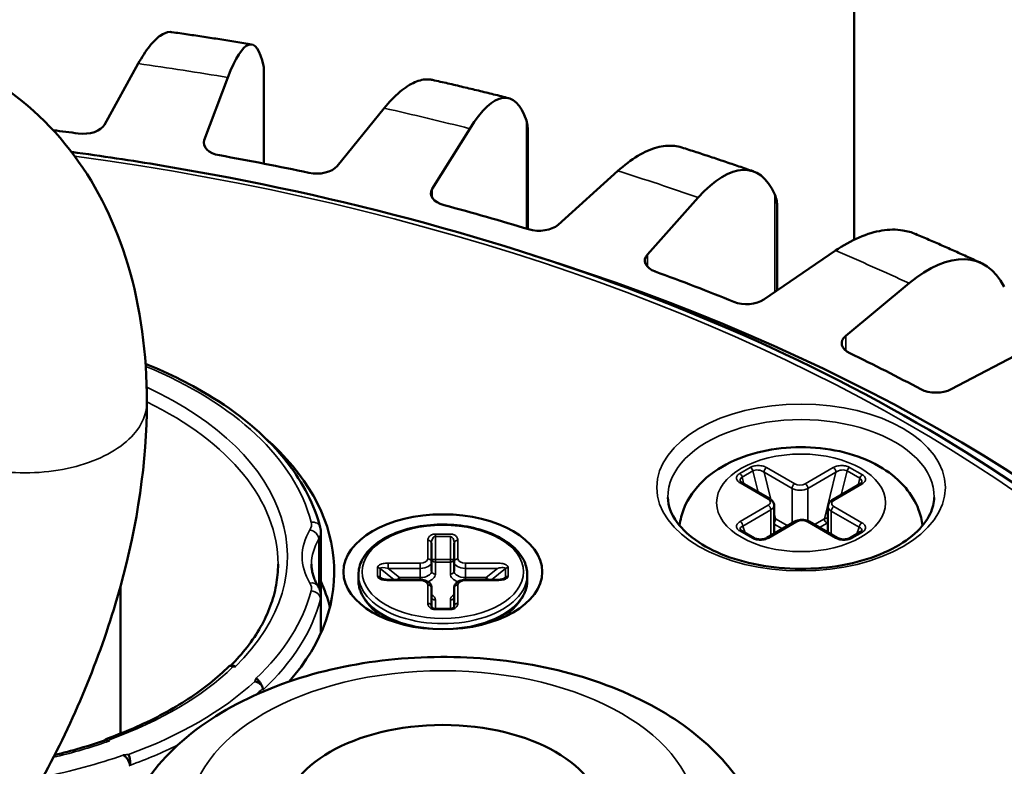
# Model space of a CAD drawing. Header units: millimetres. Extents: x 38 to 2514, y 38 to 1622.
# Tile 115 of 256: x 469 to 495, y 1411 to 1431. Entities that reach past the tile are written whole.
import ezdxf

# ---------------------------------------------------------------- set-up
doc = ezdxf.new("R2010")
doc.units = ezdxf.units.MM
doc.header["$LTSCALE"] = 7.692308
doc.layers.add('Visible (ISO)', color=7, linetype='Continuous', lineweight=50)
doc.layers.add('Visible Narrow (ISO)', color=7, linetype='Continuous', lineweight=35)

msp = doc.modelspace()

# ---------------------------------------------------------------- linework, layer by layer
at = {"layer": 'Visible (ISO)'}
for p, q in [((491.3892, 1467.2917), (491.3892, 1424.9813)), ((472.3135, 1429.6702), (471.4157, 1428.0451)), ((474.0701, 1427.6344), (474.7, 1429.301)), ((475.662, 1429.4684), (475.662, 1427.0076)), ((478.8663, 1428.4845), (477.6088, 1426.9409)), ((480.1477, 1426.3337), (481.1489, 1427.9386)), ((482.6917, 1427.9144), (482.6917, 1425.267)), ((485.095, 1426.8151), (483.4993, 1425.3795)), ((485.8792, 1424.5862), (487.2347, 1426.1019)), ((489.3421, 1425.835), (489.3421, 1423.6306)), ((490.893, 1424.6906), (488.9863, 1423.3875)), ((491.1665, 1422.4216), (492.8531, 1423.8222)), ((496.1611, 1422.1473), (493.9761, 1420.9991)), ((489.1482, 1418.0783), (488.4016, 1418.5093)), ((491.5484, 1418.4767), (490.8018, 1418.0456)), ((489.2567, 1417.1536), (489.2567, 1417.91)), ((490.6932, 1417.1862), (490.6932, 1417.8774)), ((488.7295, 1417.0364), (488.3901, 1417.2324)), ((489.8118, 1417.4741), (489.0652, 1417.043)), ((490.9413, 1417.043), (490.1947, 1417.4741)), ((477.1775, 1417.1938), (477.1775, 1415.4909)), ((491.5598, 1417.1997), (491.277, 1417.0364)), ((480.129, 1416.403), (480.129, 1416.8987)), ((480.729, 1416.8987), (480.729, 1416.403)), ((480.129, 1416.158), (480.129, 1416.403)), ((480.729, 1416.158), (480.729, 1416.403)), ((478.179, 1416.0566), (478.179, 1415.9167)), ((479.829, 1415.9256), (478.9704, 1415.9256)), ((481.8876, 1415.9256), (481.029, 1415.9256)), ((482.679, 1416.0566), (482.679, 1415.9167)), ((471.8413, 1411.8318), (471.8413, 1415.7655)), ((480.129, 1415.2145), (480.129, 1415.7102)), ((480.729, 1415.7102), (480.729, 1415.2145)), ((477.1775, 1414.5097), (477.1775, 1415.4909)), ((478.5602, 1415.144), (478.4243, 1415.3032)), ((480.629, 1415.1512), (480.229, 1415.1512)), ((482.2979, 1415.144), (482.4337, 1415.3032)), ((474.7727, 1413.6347), (474.7728, 1413.6348)), ((474.7806, 1413.633), (474.7806, 1413.633))]:
    msp.add_line(p, q, dxfattribs=at)
for centre, major_axis, ratio, start_param, end_param in [((474.6994, 1425.2145), (0.628, 4.9686), 0.1741012, 5.8191125, 6.9105983), ((481.148, 1423.8522), (1.023, 4.9027), 0.2767336, 5.837258, 6.9287438), ((470.8441, 1428.1503), (0.6, 0), 0.5773503, 4.4903858, 5.9744242), ((459.9229, 1400.2165), (-49, 0), 0.5773503, 4.4903858, 4.5042628), ((474.6563, 1427.5606), (-0.6, 0), 0.5773503, 6.0683477, 7.5523861), ((459.9229, 1400.2165), (-49, 0), 0.5773503, 4.3594861, 4.4107934), ((477.0658, 1427.0883), (-0.6, 0), 0.5773503, 1.2178934, 2.7019318), ((487.2335, 1422.0155), (1.4356, 4.7985), 0.3745987, 5.8651049, 6.9565907), ((480.7122, 1426.2163), (-0.6, 0), 0.5773503, 5.937448, 7.4214864), ((459.9229, 1400.2165), (-49, 0), 0.5773503, 4.2285864, 4.2798937), ((482.9943, 1425.5666), (-0.6, 0), 0.5773503, 1.0869937, 2.5710321), ((459.9229, 1400.2165), (48, 0), 0.5773503, 3.9974823, 7.3567935), ((486.4123, 1424.4272), (-0.6, 0), 0.5773503, 5.8065483, 7.2905867), ((492.8517, 1419.736), (1.8721, 4.646), 0.4660076, 5.9041459, 6.9956317), ((459.9229, 1400.2165), (-49, 0), 0.5773503, 4.0976867, 4.148994), ((488.528, 1423.6111), (-0.6, 0), 0.5773503, 0.956094, 2.4401324), ((491.6592, 1422.2239), (-0.6, 0), 0.5773503, 5.6756486, 7.159687), ((459.9229, 1400.2165), (-49, 0), 0.5773503, 3.966787, 4.0180943), ((493.5723, 1421.2552), (-0.6, 0), 0.5773503, 0.8251944, 2.3092327), ((466.2869, 1416.1382), (11.25, 0), 0.5773503, 5.8165299, 6.8635445), ((466.2869, 1414.2603), (11.25, 0), 0.5773503, 0.1450724, 0.2534292), ((480.029, 1415.2145), (0.1, 0), 0.8164966, 0, 0.0001058), ((480.829, 1415.2145), (-0.1, 0), 0.8164966, 6.2830923, 6.2831954), ((474.7812, 1413.4356), (-0.1355, -0.1676), 0.8715381, 3.2431527, 3.2719873), ((475.4118, 1412.7694), (0.0308, -0.5441), 0.4671585, 2.8479917, 2.8805424), ((471.8527, 1411.0698), (0.1007, -0.1901), 0.850914, 2.2238985, 2.2678495)]:
    msp.add_ellipse(centre, major_axis=major_axis, ratio=ratio, start_param=start_param, end_param=end_param, dxfattribs=at)
for centre, major_axis in [((480.429, 1416.1382), (-2.65, 0)), ((480.429, 1409.6063), (4.25, 0))]:
    msp.add_ellipse(centre, major_axis=major_axis, ratio=0.5773503, dxfattribs=at)
for points, knots in [([(472.3135, 1429.6702), (472.4076, 1429.8404), (472.5103, 1430.0015), (472.7115, 1430.2583), (472.8099, 1430.3541), (472.9836, 1430.4754), (473.0749, 1430.5123), (473.177, 1430.514), (473.1937, 1430.5129), (473.2101, 1430.5105)], [-0.74133438, -0.74133438, -0.74133438, -0.74133438, -0.64848029, -0.64848029, -0.5556262, -0.5556262, -0.46290193, -0.46290193, -0.44447532, -0.44447532, -0.44447532, -0.44447532]), ([(473.2101, 1430.5107), (473.3523, 1430.4904), (473.4944, 1430.4698), (473.7783, 1430.428), (473.9201, 1430.4067), (474.2035, 1430.3636), (474.3451, 1430.3417), (474.6279, 1430.2972), (474.7692, 1430.2747), (475.0515, 1430.2289), (475.1925, 1430.2057), (475.3334, 1430.1822)], [1.027413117, 1.027413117, 1.027413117, 1.027413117, 1.035321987, 1.035321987, 1.043230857, 1.043230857, 1.051139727, 1.051139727, 1.059048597, 1.059048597, 1.066957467, 1.066957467, 1.066957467, 1.066957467]), ([(468.2359, 1429.3495), (469.1481, 1428.8228), (469.9656, 1428.0845), (471.2416, 1426.3655), (471.7196, 1425.374), (472.3777, 1423.1809), (472.5413, 1421.9389), (472.5413, 1420.6534)], [0, 0, 0, 0, 0.409835, 0.409835, 0.8168832, 0.8168832, 1.2581074, 1.2581074, 1.2581074, 1.2581074]), ([(478.8663, 1428.4845), (478.9981, 1428.6462), (479.1419, 1428.7979), (479.4237, 1429.0364), (479.5617, 1429.1232), (479.805, 1429.2288), (479.9328, 1429.2574), (480.0877, 1429.2492), (480.1225, 1429.2443), (480.1563, 1429.2366)], [-0.74133438, -0.74133438, -0.74133438, -0.74133438, -0.64848029, -0.64848029, -0.5556262, -0.5556262, -0.46290193, -0.46290193, -0.43526807, -0.43526807, -0.43526807, -0.43526807]), ([(480.1563, 1429.2368), (480.2927, 1429.206), (480.4288, 1429.1749), (480.7007, 1429.112), (480.8364, 1429.0803), (481.1075, 1429.0162), (481.2429, 1428.9838), (481.5132, 1428.9184), (481.6482, 1428.8854), (481.9177, 1428.8188), (482.0523, 1428.7852), (482.1866, 1428.7513)], [1.158409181, 1.158409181, 1.158409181, 1.158409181, 1.16627691, 1.16627691, 1.17414464, 1.17414464, 1.182012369, 1.182012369, 1.189880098, 1.189880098, 1.197747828, 1.197747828, 1.197747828, 1.197747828]), ([(482.6917, 1427.9144), (482.6917, 1427.938), (482.6888, 1428.0169), (482.6747, 1428.0971), (482.6562, 1428.1533)], [0.82174506, 0.82174506, 0.82174506, 0.82174506, 0.875, 1, 1, 1, 1]), ([(485.095, 1426.8151), (485.2622, 1426.9655), (485.4448, 1427.1048), (485.8023, 1427.3192), (485.9774, 1427.3941), (486.2861, 1427.4788), (486.4483, 1427.4964), (486.6675, 1427.4725), (486.7331, 1427.4583), (486.7955, 1427.4384)], [-0.74133438, -0.74133438, -0.74133438, -0.74133438, -0.64848029, -0.64848029, -0.5556262, -0.5556262, -0.46290193, -0.46290193, -0.42139182, -0.42139182, -0.42139182, -0.42139182]), ([(507.0023, 1401.036), (506.9279, 1403.9357), (506.0584, 1406.8243), (502.8199, 1412.3151), (500.4305, 1414.9133), (494.3605, 1419.5571), (490.6669, 1421.5967), (482.3648, 1424.8953), (477.7571, 1426.1533), (472.1335, 1427.0905), (471.3359, 1427.2104), (470.5335, 1427.318)], [4.7272013, 4.7272013, 4.7272013, 4.7272013, 5.040597, 5.040597, 5.3588652, 5.3588652, 5.6804358, 5.6804358, 6.0021569, 6.0021569, 6.0548641, 6.0548641, 6.0548641, 6.0548641]), ([(486.7956, 1427.4387), (486.9238, 1427.3979), (487.0517, 1427.3568), (487.3069, 1427.274), (487.4343, 1427.2323), (487.6886, 1427.1483), (487.8155, 1427.106), (488.0688, 1427.0208), (488.1952, 1426.9779), (488.4475, 1426.8916), (488.5733, 1426.8481), (488.6989, 1426.8043)], [1.289449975, 1.289449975, 1.289449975, 1.289449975, 1.297258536, 1.297258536, 1.305067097, 1.305067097, 1.312875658, 1.312875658, 1.320684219, 1.320684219, 1.328492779, 1.328492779, 1.328492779, 1.328492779]), ([(489.3421, 1425.835), (489.3421, 1425.8382), (489.3419, 1425.8966), (489.3328, 1426.01), (489.3004, 1426.1245), (489.2752, 1426.1823)], [0.74280405, 0.74280405, 0.74280405, 0.74280405, 0.75, 0.875, 1, 1, 1, 1]), ([(490.893, 1424.6906), (491.0927, 1424.8271), (491.3109, 1424.9513), (491.7382, 1425.1359), (491.9473, 1425.1964), (492.3161, 1425.2554), (492.5099, 1425.2595), (492.8099, 1425.2113), (492.9234, 1425.1778), (493.0273, 1425.1337)], [-0.74133438, -0.74133438, -0.74133438, -0.74133438, -0.64848029, -0.64848029, -0.5556262, -0.5556262, -0.46290193, -0.46290193, -0.40187816, -0.40187816, -0.40187816, -0.40187816]), ([(493.0274, 1425.134), (493.1453, 1425.0839), (493.2628, 1425.0334), (493.4973, 1424.932), (493.6143, 1424.8811), (493.8476, 1424.7785), (493.9639, 1424.727), (494.196, 1424.6233), (494.3118, 1424.5712), (494.5427, 1424.4665), (494.6578, 1424.4138), (494.7726, 1424.3609)], [1.420538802, 1.420538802, 1.420538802, 1.420538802, 1.428268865, 1.428268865, 1.435998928, 1.435998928, 1.44372899, 1.44372899, 1.451459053, 1.451459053, 1.459189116, 1.459189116, 1.459189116, 1.459189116]), ([(472.5059, 1421.6746), (473.1567, 1421.414), (473.76, 1421.1119), (475.1116, 1420.2703), (475.7841, 1419.6869), (476.7075, 1418.5052), (477.0061, 1417.9215), (477.1614, 1417.3202)], [2.96253778, 2.96253778, 2.96253778, 2.96253778, 3.17937087, 3.17937087, 3.50316118, 3.50316118, 3.77897477, 3.77897477, 3.77897477, 3.77897477]), ([(472.5413, 1420.6534), (472.5413, 1419.0813), (472.2943, 1417.4066), (471.3886, 1414.125), (470.7276, 1412.4763), (469.1717, 1409.5222), (468.2889, 1408.1669), (467.3172, 1406.9391)], [0, 0, 0, 0, 0.5396254, 0.5396254, 1.0668543, 1.0668543, 1.5424176, 1.5424176, 1.5424176, 1.5424176]), ([(493.2123, 1417.3689), (493.1946, 1417.5154), (493.1585, 1417.6583), (493.025, 1418.0093), (492.9048, 1418.2029), (492.5878, 1418.5797), (492.3797, 1418.75), (491.8783, 1419.0624), (491.5749, 1419.1904), (490.925, 1419.3775), (490.5771, 1419.4334), (489.8791, 1419.4692), (489.5294, 1419.4502), (488.8487, 1419.3373), (488.518, 1419.2434), (487.9003, 1418.972), (487.6123, 1418.7944), (487.1525, 1418.3585), (486.9691, 1418.1114), (486.7964, 1417.6772), (486.7565, 1417.5251), (486.7376, 1417.3689)], [0.8549565, 0.8549565, 0.8549565, 0.8549565, 1.0014354, 1.0014354, 1.2376886, 1.2376886, 1.5327079, 1.5327079, 1.89363, 1.89363, 2.2674914, 2.2674914, 2.6359224, 2.6359224, 3.0066699, 3.0066699, 3.3800761, 3.3800761, 3.7012251, 3.7012251, 3.8574325, 3.8574325, 3.8574325, 3.8574325]), ([(488.3557, 1418.5532), (488.356, 1418.552), (488.3568, 1418.5494), (488.3612, 1418.5425), (488.3642, 1418.5385), (488.3752, 1418.5272), (488.3853, 1418.5191), (488.3993, 1418.5107), (488.4004, 1418.51), (488.4016, 1418.5093)], [0.000001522, 0.000001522, 0.000001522, 0.000001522, 0.005294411, 0.005294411, 0.009487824, 0.009487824, 0.016124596, 0.016124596, 0.016702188, 0.016702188, 0.016702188, 0.016702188]), ([(491.5484, 1418.4767), (491.5623, 1418.4847), (491.5734, 1418.4933), (491.5876, 1418.5076), (491.5912, 1418.5134), (491.5937, 1418.5186), (491.5941, 1418.5198), (491.5943, 1418.5205)], [0, 0, 0, 0, 0.006968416, 0.006968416, 0.013484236, 0.013484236, 0.016685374, 0.016685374, 0.016685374, 0.016685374]), ([(486.428, 1418.1176), (486.4327, 1417.8977), (486.5104, 1417.6736), (486.8084, 1417.2668), (487.0022, 1417.086), (487.4833, 1416.7695), (487.7655, 1416.6323), (488.3973, 1416.4113), (488.7471, 1416.3278), (489.4795, 1416.2255), (489.8622, 1416.2072), (490.619, 1416.2388), (490.993, 1416.2889), (491.6909, 1416.451), (492.0149, 1416.5627), (492.5786, 1416.8319), (492.8186, 1416.989), (493.1962, 1417.3265), (493.3326, 1417.5064), (493.4848, 1417.83), (493.5188, 1417.9742), (493.5219, 1418.1176)], [1.5831392, 1.5831392, 1.5831392, 1.5831392, 1.9708617, 1.9708617, 2.2911129, 2.2911129, 2.5968989, 2.5968989, 2.9042772, 2.9042772, 3.2138853, 3.2138853, 3.5240092, 3.5240092, 3.832734, 3.832734, 4.1388936, 4.1388936, 4.4472188, 4.4472188, 4.7000461, 4.7000461, 4.7000461, 4.7000461]), ([(489.2567, 1417.91), (489.2567, 1417.9251), (489.2546, 1417.9402), (489.2468, 1417.9688), (489.2411, 1417.9824), (489.2271, 1418.0071), (489.2189, 1418.0184), (489.2009, 1418.0388), (489.1911, 1418.048), (489.1704, 1418.0644), (489.1595, 1418.0717), (489.1482, 1418.0783)], [0.78539816, 0.78539816, 0.78539816, 0.78539816, 0.9424778, 0.9424778, 1.09955743, 1.09955743, 1.25663706, 1.25663706, 1.41371669, 1.41371669, 1.57079633, 1.57079633, 1.57079633, 1.57079633]), ([(490.8018, 1418.0456), (490.7904, 1418.0391), (490.7795, 1418.0318), (490.7588, 1418.0153), (490.749, 1418.0062), (490.731, 1417.9858), (490.7228, 1417.9745), (490.7089, 1417.9497), (490.7031, 1417.9362), (490.6953, 1417.9076), (490.6932, 1417.8925), (490.6932, 1417.8774)], [3.14159265, 3.14159265, 3.14159265, 3.14159265, 3.29867229, 3.29867229, 3.45575192, 3.45575192, 3.61283155, 3.61283155, 3.76991118, 3.76991118, 3.92699082, 3.92699082, 3.92699082, 3.92699082]), ([(490.1947, 1417.4741), (490.172, 1417.4872), (490.1477, 1417.4972), (490.0969, 1417.5121), (490.0704, 1417.517), (490.0168, 1417.5219), (489.9897, 1417.5219), (489.936, 1417.517), (489.9096, 1417.5121), (489.8588, 1417.4972), (489.8345, 1417.4872), (489.8118, 1417.4741)], [1.5707963, 1.5707963, 1.5707963, 1.5707963, 1.8849556, 1.8849556, 2.1991149, 2.1991149, 2.5132741, 2.5132741, 2.8274334, 2.8274334, 3.1415927, 3.1415927, 3.1415927, 3.1415927]), ([(477.1614, 1417.3202), (477.1635, 1417.312), (477.1654, 1417.3037), (477.1689, 1417.2871), (477.1704, 1417.2787), (477.173, 1417.2619), (477.174, 1417.2534), (477.1758, 1417.2365), (477.1764, 1417.228), (477.1773, 1417.2109), (477.1775, 1417.2023), (477.1775, 1417.1938)], [3.77897477, 3.77897477, 3.77897477, 3.77897477, 3.80857798, 3.80857798, 3.83818119, 3.83818119, 3.8677844, 3.8677844, 3.89738761, 3.89738761, 3.92699082, 3.92699082, 3.92699082, 3.92699082]), ([(478.179, 1416.0566), (478.179, 1416.1954), (478.215, 1416.3339), (478.3546, 1416.5995), (478.4611, 1416.726), (478.7368, 1416.9566), (478.9091, 1417.0594), (479.2993, 1417.2275), (479.5174, 1417.2926), (479.9762, 1417.3785), (480.2166, 1417.3995), (480.6963, 1417.396), (480.9354, 1417.3716), (481.3894, 1417.2794), (481.6042, 1417.2116), (481.9884, 1417.0379), (482.1577, 1416.9319), (482.4311, 1416.6903), (482.5359, 1416.5548), (482.6523, 1416.2959), (482.679, 1416.1763), (482.679, 1416.0566)], [4.712389, 4.712389, 4.712389, 4.712389, 5.0068465, 5.0068465, 5.3165734, 5.3165734, 5.6420942, 5.6420942, 5.969523, 5.969523, 6.2957037, 6.2957037, 6.6213568, 6.6213568, 6.9476197, 6.9476197, 7.2751102, 7.2751102, 7.600018, 7.600018, 7.8539816, 7.8539816, 7.8539816, 7.8539816]), ([(488.3558, 1417.264), (488.3562, 1417.2628), (488.3572, 1417.2605), (488.362, 1417.254), (488.3654, 1417.2503), (488.3752, 1417.2419), (488.3819, 1417.2371), (488.3901, 1417.2324)], [0.000005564, 0.000005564, 0.000005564, 0.000005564, 0.004957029, 0.004957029, 0.008958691, 0.008958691, 0.013202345, 0.013202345, 0.013202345, 0.013202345]), ([(491.5598, 1417.1997), (491.5703, 1417.2057), (491.5784, 1417.212), (491.5889, 1417.2222), (491.5916, 1417.2262), (491.5936, 1417.2298), (491.5939, 1417.2307), (491.5941, 1417.2313)], [0, 0, 0, 0, 0.005464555, 0.005464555, 0.010690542, 0.010690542, 0.013183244, 0.013183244, 0.013183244, 0.013183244]), ([(488.7295, 1417.0364), (488.7399, 1417.0304), (488.7528, 1417.0245), (488.7819, 1417.0144), (488.7984, 1417.0102), (488.8343, 1417.0037), (488.8543, 1417.0017), (488.896, 1417.0005), (488.9182, 1417.0015), (488.9619, 1417.0069), (488.9839, 1417.0114), (489.0243, 1417.0234), (489.043, 1417.031), (489.0608, 1417.0405), (489.063, 1417.0418), (489.0652, 1417.043)], [0, 0, 0, 0, 0.005431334, 0.005431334, 0.010921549, 0.010921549, 0.016917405, 0.016917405, 0.023447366, 0.023447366, 0.030433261, 0.030433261, 0.037653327, 0.037653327, 0.038747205, 0.038747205, 0.038747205, 0.038747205]), ([(490.9413, 1417.043), (490.9551, 1417.035), (490.9722, 1417.0273), (491.0102, 1417.0146), (491.0316, 1417.0094), (491.0769, 1417.0024), (491.1014, 1417.0007), (491.1489, 1417.0013), (491.1726, 1417.0036), (491.2148, 1417.0116), (491.234, 1417.0171), (491.2603, 1417.0276), (491.2693, 1417.032), (491.277, 1417.0364)], [0, 0, 0, 0, 0.006919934, 0.006919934, 0.013923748, 0.013923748, 0.021145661, 0.021145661, 0.028186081, 0.028186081, 0.034718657, 0.034718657, 0.038727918, 0.038727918, 0.038727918, 0.038727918]), ([(474.7742, 1413.6362), (474.9353, 1413.7976), (475.0817, 1413.9631), (475.3497, 1414.3079), (475.4699, 1414.4874), (475.6761, 1414.851), (475.7621, 1415.0351), (475.8996, 1415.4058), (475.9511, 1415.5924), (476.0197, 1415.9668), (476.0369, 1416.1546), (476.0369, 1416.3423)], [1.83338777, 1.83338777, 1.83338777, 1.83338777, 1.93432056, 1.93432056, 2.03978904, 2.03978904, 2.14525752, 2.14525752, 2.25072601, 2.25072601, 2.35619449, 2.35619449, 2.35619449, 2.35619449]), ([(476.929, 1416.3423), (476.929, 1416.3038), (476.9312, 1416.2652), (476.9402, 1416.188), (476.9469, 1416.1494), (476.9649, 1416.072), (476.9762, 1416.0333), (477.0035, 1415.9556), (477.0195, 1415.9168), (477.0563, 1415.8391), (477.0771, 1415.8003), (477.1004, 1415.7616)], [5.49778714, 5.49778714, 5.49778714, 5.49778714, 5.56456602, 5.56456602, 5.63134489, 5.63134489, 5.69812377, 5.69812377, 5.76490265, 5.76490265, 5.83168152, 5.83168152, 5.83168152, 5.83168152]), ([(478.4243, 1415.3032), (478.3928, 1415.3401), (478.3641, 1415.378), (478.3125, 1415.4557), (478.2896, 1415.4956), (478.2499, 1415.5768), (478.2332, 1415.6182), (478.2063, 1415.7021), (478.1961, 1415.7446), (478.1825, 1415.8304), (478.179, 1415.8735), (478.179, 1415.9167)], [4.25462633, 4.25462633, 4.25462633, 4.25462633, 4.34617885, 4.34617885, 4.43773138, 4.43773138, 4.5292839, 4.5292839, 4.62083643, 4.62083643, 4.71238895, 4.71238895, 4.71238895, 4.71238895]), ([(478.7807, 1415.9669), (478.782, 1415.9659), (478.7841, 1415.9643), (478.7899, 1415.9607), (478.7936, 1415.9587), (478.8037, 1415.9538), (478.8105, 1415.951), (478.8283, 1415.9446), (478.8398, 1415.9413), (478.8691, 1415.9344), (478.8876, 1415.9313), (478.9274, 1415.9268), (478.949, 1415.9256), (478.9704, 1415.9256)], [0, 0, 0, 0, 0.001831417, 0.001831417, 0.003824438, 0.003824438, 0.00661613, 0.00661613, 0.010608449, 0.010608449, 0.016372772, 0.016372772, 0.022814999, 0.022814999, 0.022814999, 0.022814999]), ([(480.129, 1415.7102), (480.129, 1415.7306), (480.1251, 1415.7509), (480.1107, 1415.7897), (480.0997, 1415.8077), (480.0708, 1415.8428), (480.0519, 1415.8586), (480.0095, 1415.8858), (479.9856, 1415.8967), (479.9356, 1415.9134), (479.9094, 1415.9191), (479.865, 1415.9245), (479.847, 1415.9256), (479.829, 1415.9256)], [4.712389, 4.712389, 4.712389, 4.712389, 4.924653, 4.924653, 5.1562567, 5.1562567, 5.4455078, 5.4455078, 5.759667, 5.759667, 6.0738263, 6.0738263, 6.2831853, 6.2831853, 6.2831853, 6.2831853]), ([(481.029, 1415.9256), (481.002, 1415.9256), (480.975, 1415.9232), (480.9225, 1415.9133), (480.897, 1415.9059), (480.8486, 1415.8857), (480.8257, 1415.8728), (480.7843, 1415.8399), (480.7656, 1415.8197), (480.7404, 1415.7749), (480.7325, 1415.7518), (480.7293, 1415.7218), (480.729, 1415.716), (480.729, 1415.7102)], [0, 0, 0, 0, 0.3141593, 0.3141593, 0.6283185, 0.6283185, 0.9424778, 0.9424778, 1.2566371, 1.2566371, 1.5101336, 1.5101336, 1.5707963, 1.5707963, 1.5707963, 1.5707963]), ([(481.8876, 1415.9256), (481.9208, 1415.9256), (481.9546, 1415.9285), (481.9998, 1415.9368), (482.0135, 1415.94), (482.0356, 1415.9466), (482.0446, 1415.9498), (482.0581, 1415.9556), (482.0632, 1415.9581), (482.072, 1415.963), (482.0755, 1415.9655), (482.0773, 1415.9669)], [0, 0, 0, 0, 0.009963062, 0.009963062, 0.014443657, 0.014443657, 0.017815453, 0.017815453, 0.020195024, 0.020195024, 0.022777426, 0.022777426, 0.022777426, 0.022777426]), ([(482.679, 1415.9167), (482.679, 1415.8735), (482.6756, 1415.8304), (482.662, 1415.7446), (482.6518, 1415.7021), (482.6248, 1415.6182), (482.6081, 1415.5768), (482.5685, 1415.4956), (482.5456, 1415.4557), (482.4939, 1415.378), (482.4652, 1415.3401), (482.4337, 1415.3032)], [1.57079636, 1.57079636, 1.57079636, 1.57079636, 1.66234888, 1.66234888, 1.75390141, 1.75390141, 1.84545393, 1.84545393, 1.93700646, 1.93700646, 2.02855898, 2.02855898, 2.02855898, 2.02855898]), ([(477.1775, 1415.4909), (477.1775, 1415.5102), (477.1764, 1415.5294), (477.172, 1415.5677), (477.1687, 1415.5866), (477.16, 1415.6238), (477.1547, 1415.6421), (477.1421, 1415.6779), (477.1349, 1415.6953), (477.1188, 1415.7292), (477.11, 1415.7456), (477.1004, 1415.7616)], [2.35619449, 2.35619449, 2.35619449, 2.35619449, 2.42297337, 2.42297337, 2.48975224, 2.48975224, 2.55653112, 2.55653112, 2.62330999, 2.62330999, 2.69008887, 2.69008887, 2.69008887, 2.69008887]), ([(480.129, 1415.2145), (480.129, 1415.2095), (480.13, 1415.2044), (480.1359, 1415.1921), (480.1407, 1415.1849), (480.1559, 1415.1723), (480.1634, 1415.1672), (480.1786, 1415.1604), (480.1844, 1415.1582), (480.195, 1415.1552), (480.1995, 1415.1541), (480.2112, 1415.1521), (480.219, 1415.1513), (480.2275, 1415.1512), (480.2282, 1415.1512), (480.229, 1415.1512)], [0, 0, 0, 0, 0.008627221, 0.008627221, 0.016800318, 0.016800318, 0.021693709, 0.021693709, 0.024141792, 0.024141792, 0.025700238, 0.025700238, 0.028014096, 0.028014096, 0.028247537, 0.028247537, 0.028247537, 0.028247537]), ([(480.629, 1415.1512), (480.6351, 1415.1512), (480.6413, 1415.1516), (480.6529, 1415.153), (480.6585, 1415.1541), (480.6695, 1415.1569), (480.675, 1415.1587), (480.6861, 1415.1632), (480.6916, 1415.1659), (480.7026, 1415.1726), (480.7076, 1415.1766), (480.7176, 1415.1859), (480.7214, 1415.1912), (480.7279, 1415.2031), (480.729, 1415.2089), (480.729, 1415.2145)], [0, 0, 0, 0, 0.001836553, 0.001836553, 0.003664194, 0.003664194, 0.005828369, 0.005828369, 0.008656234, 0.008656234, 0.012612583, 0.012612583, 0.018633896, 0.018633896, 0.028271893, 0.028271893, 0.028271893, 0.028271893]), ([(489.179, 1407.9733), (489.179, 1408.5396), (489.0622, 1409.1034), (488.6218, 1410.1855), (488.2832, 1410.6939), (487.3818, 1411.6823), (486.7852, 1412.1328), (485.3751, 1412.9276), (484.5401, 1413.2487), (482.7716, 1413.7008), (481.8376, 1413.8302), (479.9657, 1413.8942), (479.0284, 1413.8308), (477.2161, 1413.5135), (476.3416, 1413.259), (474.7265, 1412.5497), (473.9852, 1412.0937), (472.7873, 1410.9925), (472.3088, 1410.36), (471.797, 1409.109), (471.679, 1408.5424), (471.679, 1407.9733)], [0.7853982, 0.7853982, 0.7853982, 0.7853982, 1.0161944, 1.0161944, 1.2700765, 1.2700765, 1.5828214, 1.5828214, 1.9393523, 1.9393523, 2.2970624, 2.2970624, 2.6506586, 2.6506586, 3.0064475, 3.0064475, 3.3661851, 3.3661851, 3.6950417, 3.6950417, 3.9269908, 3.9269908, 3.9269908, 3.9269908]), ([(471.4913, 1411.6994), (471.7587, 1411.7959), (472.0178, 1411.8997), (472.5168, 1412.1211), (472.7568, 1412.2386), (473.2154, 1412.486), (473.434, 1412.616), (473.8478, 1412.8869), (474.0429, 1413.0279), (474.408, 1413.3195), (474.5779, 1413.47), (474.7344, 1413.6244)], [1.34385329, 1.34385329, 1.34385329, 1.34385329, 1.44044245, 1.44044245, 1.53703162, 1.53703162, 1.63362078, 1.63362078, 1.73020994, 1.73020994, 1.8267991, 1.8267991, 1.8267991, 1.8267991]), ([(474.7345, 1413.6243), (474.7357, 1413.6256), (474.7425, 1413.6318), (474.7585, 1413.6381), (474.7944, 1413.6307), (474.8201, 1413.6147), (474.833, 1413.6044)], [0.45987597, 0.45987597, 0.45987597, 0.45987597, 0.5, 0.66666667, 0.83333333, 1, 1, 1, 1]), ([(474.8041, 1413.639), (474.8052, 1413.6392), (474.8064, 1413.6393), (474.8075, 1413.6394), (474.8113, 1413.6397), (474.8153, 1413.6399), (474.8195, 1413.6398), (474.8214, 1413.6398), (474.8235, 1413.6397), (474.8255, 1413.6396), (474.8333, 1413.6391), (474.8417, 1413.6378), (474.8505, 1413.6357), (474.859, 1413.6336), (474.8679, 1413.6307), (474.877, 1413.6269), (474.8835, 1413.6241), (474.89, 1413.6209), (474.8965, 1413.6171)], [0.77603283, 0.77603283, 0.77603283, 0.77603283, 0.78585117, 0.78585117, 0.78585117, 0.81794738, 0.81794738, 0.81794738, 0.83333333, 0.83333333, 0.83333333, 0.89191955, 0.89191955, 0.89191955, 0.94925307, 0.94925307, 0.94925307, 0.99028252, 0.99028252, 0.99028252, 0.99028252]), ([(475.4559, 1413.2944), (475.4651, 1413.2891), (475.4737, 1413.2831), (475.4818, 1413.2766), (475.4905, 1413.2697), (475.4986, 1413.2623), (475.5063, 1413.2546), (475.5121, 1413.2488), (475.5177, 1413.2428), (475.5231, 1413.2368), (475.5302, 1413.2288), (475.537, 1413.2206), (475.5434, 1413.2124), (475.55, 1413.2039), (475.5562, 1413.1954), (475.5618, 1413.1871), (475.5671, 1413.1794), (475.5719, 1413.1719), (475.5762, 1413.1646), (475.5774, 1413.1626), (475.5786, 1413.1605), (475.5798, 1413.1585), (475.5835, 1413.152), (475.5868, 1413.1458), (475.5897, 1413.1398), (475.5939, 1413.1315), (475.5975, 1413.1237), (475.6005, 1413.1165), (475.6022, 1413.1126), (475.6038, 1413.1089), (475.6052, 1413.1053), (475.606, 1413.1031), (475.6068, 1413.101), (475.6076, 1413.099), (475.6082, 1413.0974), (475.6088, 1413.0959), (475.6093, 1413.0944)], [0.01537282, 0.01537282, 0.01537282, 0.01537282, 0.06807451, 0.06807451, 0.06807451, 0.12433722, 0.12433722, 0.12433722, 0.16666667, 0.16666667, 0.16666667, 0.22233559, 0.22233559, 0.22233559, 0.28007433, 0.28007433, 0.28007433, 0.33333333, 0.33333333, 0.33333333, 0.34849635, 0.34849635, 0.34849635, 0.39662652, 0.39662652, 0.39662652, 0.46356598, 0.46356598, 0.46356598, 0.5, 0.5, 0.5, 0.5222968, 0.5222968, 0.5222968, 0.53916273, 0.53916273, 0.53916273, 0.53916273]), ([(475.4198, 1413.2184), (475.4485, 1413.2133), (475.4765, 1413.2033), (475.5021, 1413.19), (475.5277, 1413.1767), (475.551, 1413.16), (475.5697, 1413.1425), (475.5884, 1413.125), (475.6026, 1413.1071), (475.6127, 1413.0884), (475.6228, 1413.0699), (475.6288, 1413.0502), (475.6297, 1413.031)], [0, 0, 0, 0, 0.25, 0.25, 0.25, 0.5, 0.5, 0.5, 0.75, 0.75, 0.75, 0.99913124, 0.99913124, 0.99913124, 0.99913124]), ([(471.4057, 1411.6473), (471.4101, 1411.6514), (471.4145, 1411.6553), (471.4252, 1411.664), (471.4314, 1411.6685), (471.4437, 1411.6766), (471.4498, 1411.6803), (471.4619, 1411.6868), (471.4679, 1411.6898), (471.4797, 1411.695), (471.4855, 1411.6973), (471.4913, 1411.6994)], [1.3340282, 1.3340282, 1.3340282, 1.3340282, 1.40433933, 1.40433933, 1.50268933, 1.50268933, 1.60103934, 1.60103934, 1.69938935, 1.69938935, 1.79773936, 1.79773936, 1.79773936, 1.79773936]), ([(471.5432, 1411.6349), (471.5426, 1411.635), (471.542, 1411.6351), (471.532, 1411.6368), (471.5228, 1411.6389), (471.4986, 1411.6444), (471.483, 1411.6481), (471.4493, 1411.6538), (471.4335, 1411.6545), (471.4184, 1411.6515), (471.4158, 1411.6508), (471.4135, 1411.65)], [-0.070017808, -0.070017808, -0.070017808, -0.070017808, -0.069859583, -0.069859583, -0.067325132, -0.067325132, -0.062817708, -0.062817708, -0.057092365, -0.057092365, -0.055843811, -0.055843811, -0.055843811, -0.055843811]), ([(471.92, 1411.2533), (471.9236, 1411.2513), (471.9271, 1411.2493), (471.9306, 1411.2471), (471.9365, 1411.2433), (471.9423, 1411.2393), (471.9478, 1411.2351), (471.9533, 1411.2308), (471.9585, 1411.2264), (471.9636, 1411.2217), (471.9681, 1411.2175), (471.9725, 1411.2131), (471.9766, 1411.2086), (471.9771, 1411.2081), (471.9775, 1411.2076), (471.978, 1411.2071), (471.9825, 1411.2021), (471.9868, 1411.1971), (471.9908, 1411.192)], [0.08395416, 0.08395416, 0.08395416, 0.08395416, 0.2, 0.2, 0.2, 0.4, 0.4, 0.4, 0.6, 0.6, 0.6, 0.77950004, 0.77950004, 0.77950004, 0.8, 0.8, 0.8, 1, 1, 1, 1]), ([(471.9908, 1411.192), (471.9987, 1411.1831), (472.0119, 1411.1683), (472.0362, 1411.1319), (472.0453, 1411.1159), (472.0603, 1411.0866), (472.0663, 1411.0732), (472.0739, 1411.0529), (472.0762, 1411.0463), (472.0807, 1411.0322), (472.0829, 1411.0247), (472.0893, 1410.999), (472.0909, 1410.9846), (472.0929, 1410.973), (472.0932, 1410.9715), (472.0935, 1410.9699), (472.0935, 1410.9698), (472.0943, 1410.9691)], [-0.018207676, -0.018207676, -0.018207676, -0.018207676, -0.013516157, -0.013516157, -0.01022703, -0.01022703, -0.007509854, -0.007509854, -0.006186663, -0.006186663, -0.004696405, -0.004696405, -0.001070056, -0.001070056, -0.000536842, -0.000536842, -0.000484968, -0.000484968, -0.000484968, -0.000484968]), ([(472.0943, 1410.9691), (472.092, 1410.9847), (472.0917, 1410.9904), (472.0917, 1410.9966), (472.0916, 1411.0036), (472.0921, 1411.011), (472.0927, 1411.0189), (472.0934, 1411.0297), (472.0943, 1411.041), (472.0949, 1411.0517), (472.095, 1411.0539), (472.0951, 1411.0562), (472.0951, 1411.0584), (472.0956, 1411.0743), (472.095, 1411.089), (472.0938, 1411.1033), (472.093, 1411.1135), (472.0919, 1411.1236), (472.0905, 1411.1344), (472.0876, 1411.156), (472.0836, 1411.1791), (472.0783, 1411.2003), (472.0773, 1411.2042), (472.0763, 1411.208), (472.0753, 1411.2118), (472.0685, 1411.2359), (472.06, 1411.257), (472.0514, 1411.2735)], [0, 0, 0, 0, 0.0625, 0.0625, 0.0625, 0.1329687, 0.1329687, 0.1329687, 0.2297246, 0.2297246, 0.2297246, 0.25, 0.25, 0.25, 0.3954276, 0.3954276, 0.3954276, 0.5, 0.5, 0.5, 0.7108539, 0.7108539, 0.7108539, 0.75, 0.75, 0.75, 1, 1, 1, 1])]:
    msp.add_open_spline(points, degree=3, knots=knots, dxfattribs=at)
for points in [[(475.662, 1429.4682), (475.662, 1429.5152), (475.658, 1429.5622), (475.6482, 1429.6087)], [(474.7613, 1413.6355), (474.7757, 1413.6361), (474.79, 1413.6373), (474.8041, 1413.639)], [(470.0828, 1411.258), (470.5433, 1411.3691), (470.9886, 1411.5003), (471.4135, 1411.65)]]:
    msp.add_open_spline(points, degree=3, dxfattribs=at)
at = {"layer": 'Visible Narrow (ISO)'}
for p, q in [((475.6482, 1429.6087), (475.6482, 1427.0103)), ((482.6562, 1428.1533), (482.6562, 1425.2778)), ((474.0701, 1427.6344), (474.0701, 1427.4867)), ((480.1477, 1426.3337), (480.1477, 1426.0989)), ((489.2752, 1426.1823), (489.2752, 1423.5849)), ((485.8792, 1424.5862), (485.8792, 1424.2683)), ((491.1665, 1422.4216), (491.1665, 1422.0261)), ((488.3401, 1418.7559), (488.6229, 1418.9192)), ((488.4072, 1418.6614), (488.69, 1418.8247)), ((488.8291, 1418.2625), (488.69, 1418.8247)), ((489.0587, 1418.9126), (489.8053, 1418.4816)), ((490.0881, 1418.4816), (490.8347, 1418.9126)), ((491.2034, 1418.8247), (491.0454, 1418.1863)), ((491.2034, 1418.8247), (491.5428, 1418.6287)), ((491.2704, 1418.9192), (491.6098, 1418.7233)), ((488.4072, 1418.6614), (488.452, 1418.4802)), ((488.9879, 1418.7901), (489.7345, 1418.3591)), ((489.167, 1418.0663), (488.9879, 1418.7901)), ((490.1588, 1418.3591), (490.9054, 1418.7901)), ((490.9054, 1418.7901), (490.599, 1417.5518)), ((491.4979, 1418.4475), (491.5428, 1418.6287)), ((489.0982, 1418.0733), (488.3516, 1418.5044)), ((489.7345, 1417.4294), (489.7345, 1418.3591)), ((490.1588, 1417.4917), (490.1588, 1418.3591)), ((491.5984, 1418.4717), (490.8518, 1418.0407)), ((488.3516, 1417.479), (489.0982, 1417.91)), ((488.4223, 1417.3565), (489.1689, 1417.7875)), ((489.1689, 1417.1028), (489.1689, 1417.7875)), ((490.7811, 1417.1355), (490.7811, 1417.7549)), ((490.7811, 1417.7549), (491.5277, 1417.3238)), ((490.8518, 1417.8774), (491.5984, 1417.4463)), ((489.2944, 1417.5518), (489.2567, 1417.7039)), ((489.2944, 1417.5518), (489.6204, 1417.3635)), ((490.3295, 1417.3962), (490.599, 1417.5518)), ((488.6795, 1417.0314), (488.3401, 1417.2274)), ((488.4841, 1417.1781), (488.4223, 1417.3565)), ((489.8618, 1417.4691), (489.1152, 1417.0381)), ((489.2567, 1417.4102), (489.479, 1417.2819)), ((490.8913, 1417.0381), (490.1447, 1417.4691)), ((490.4709, 1417.3146), (490.6697, 1417.4293)), ((491.5277, 1417.3238), (491.4659, 1417.1454)), ((477.1223, 1415.7216), (477.1223, 1417.0046)), ((480.029, 1416.4846), (480.029, 1416.9803)), ((480.229, 1417.1436), (480.629, 1417.1436)), ((480.229, 1417.0789), (480.229, 1417.1436)), ((480.229, 1417.0789), (480.629, 1417.0789)), ((480.229, 1417.0789), (480.229, 1416.4636)), ((480.629, 1416.4636), (480.629, 1417.0789)), ((480.829, 1416.9803), (480.829, 1416.4846)), ((491.6098, 1417.1947), (491.327, 1417.0314)), ((480.229, 1416.3989), (480.229, 1416.4636)), ((480.229, 1416.4636), (480.629, 1416.4636)), ((480.629, 1416.3989), (480.629, 1416.4636)), ((478.6876, 1416.0227), (478.6876, 1416.2537)), ((478.7583, 1415.9988), (478.7583, 1416.2298)), ((479.1308, 1415.9256), (478.7583, 1416.2298)), ((478.9704, 1416.3692), (479.829, 1416.3692)), ((478.9704, 1416.2298), (478.9704, 1416.3692)), ((478.9704, 1416.2298), (479.829, 1416.2298)), ((479.2704, 1415.9848), (478.9704, 1416.2298)), ((479.829, 1416.2298), (479.829, 1416.3692)), ((479.829, 1415.9848), (479.829, 1416.2298)), ((480.229, 1416.3989), (480.629, 1416.3989)), ((480.229, 1416.0764), (480.229, 1416.3989)), ((480.629, 1416.3989), (480.629, 1416.0764)), ((481.029, 1416.3692), (481.8876, 1416.3692)), ((481.029, 1416.2298), (481.029, 1416.3692)), ((481.029, 1415.9848), (481.029, 1416.2298)), ((481.029, 1416.2298), (481.8876, 1416.2298)), ((481.8876, 1416.2298), (481.5876, 1415.9848)), ((482.0997, 1416.2298), (481.7272, 1415.9256)), ((482.0997, 1416.2298), (482.0997, 1415.9988)), ((482.1704, 1416.2537), (482.1704, 1416.0227)), ((478.7583, 1415.9988), (478.8218, 1415.947)), ((478.9704, 1415.9073), (478.9704, 1415.9256)), ((479.2704, 1415.9848), (479.829, 1415.9848)), ((479.2704, 1415.9256), (479.2704, 1415.9848)), ((479.829, 1415.9256), (479.829, 1415.9848)), ((479.829, 1415.9256), (479.829, 1415.9073)), ((481.029, 1415.9848), (481.5876, 1415.9848)), ((481.029, 1415.9256), (481.029, 1415.9848)), ((481.029, 1415.9256), (481.029, 1415.9073)), ((481.5876, 1415.9256), (481.5876, 1415.9848)), ((481.8876, 1415.9256), (481.8876, 1415.9073)), ((482.0362, 1415.947), (482.0997, 1415.9988)), ((479.829, 1415.9073), (478.9704, 1415.9073)), ((480.029, 1415.2961), (480.029, 1415.7918)), ((480.829, 1415.7918), (480.829, 1415.2961)), ((481.8876, 1415.9073), (481.029, 1415.9073)), ((477.1666, 1414.4855), (477.1666, 1415.4057)), ((480.229, 1415.1512), (480.229, 1415.3836)), ((480.229, 1415.1328), (480.229, 1415.1512)), ((480.629, 1415.1328), (480.229, 1415.1328)), ((480.629, 1415.3836), (480.629, 1415.1512)), ((480.629, 1415.1512), (480.629, 1415.1328))]:
    msp.add_line(p, q, dxfattribs=at)
for centre, major_axis, ratio, start_param, end_param in [((459.9229, 1400.2165), (52.4984, 0), 0.5773503, 1.2854639, 1.33253), ((459.9229, 1400.2165), (52.4984, 0), 0.5773503, 1.1545642, 1.2016303), ((459.9229, 1401.033), (46.5847, 0), 0.5773503, 3.9707959, 7.622417), ((459.9229, 1400.2165), (52.4984, 0), 0.5773503, 1.0236645, 1.0707306), ((459.9229, 1400.2165), (52.4984, 0), 0.5773503, 0.8927648, 0.9398309), ((466.2869, 1416.5465), (10.75, 0), 0.5773503, 0.148016, 0.9533715), ((466.2869, 1416.5465), (10, 0), 0.5773503, 5.7504673, 7.1789709), ((466.2869, 1416.3423), (9.75, 0), 0.5773503, 0, 0.8743747), ((489.975, 1418.1429), (-3.5472, 0), 0.5773503, 3.1292497, 6.2955282), ((488.6229, 1418.8376), (0.05, -0.0866), 0.5773496, 1.1071755, 2.3562777), ((488.8465, 1418.7087), (-0.2082, 0.053), 0.6319819, 4.1368453, 5.7086005), ((489.0587, 1418.831), (-0.05, -0.0866), 0.5773503, 3.9269908, 5.4977871), ((490.8347, 1418.831), (0.05, -0.0866), 0.5773501, 0.7853983, 2.3562344), ((491.0468, 1418.7087), (0.2082, 0.053), 0.631982, 0.574585, 2.1463398), ((491.2704, 1418.8376), (-0.05, -0.0866), 0.5773503, 3.9269908, 5.1760366), ((488.3401, 1418.6743), (0.05, -0.0866), 0.5773503, 1.1071487, 2.3561945), ((488.5634, 1418.5452), (-0.208, 0.0531), 0.6327512, 5.7082079, 6.6105112), ((491.6098, 1418.6416), (-0.05, -0.0866), 0.577351, 3.9269088, 5.1760111), ((491.3865, 1418.5126), (0.208, 0.0531), 0.6327513, 5.9558597, 6.858163), ((488.3516, 1418.4227), (0.05, 0.0866), 0.5773505, 0.0000282, 0.785438), ((489.8053, 1418.3999), (-0.05, -0.0866), 0.5773503, 3.9269908, 5.4977871), ((489.9467, 1418.4816), (0.3, 0), 0.5773503, 3.9269908, 5.4977871), ((489.9467, 1418.5632), (0.2, 0), 0.5773503, 3.9269908, 5.4977871), ((490.0881, 1418.3999), (0.05, -0.0866), 0.5773503, 0.7853982, 2.3561945), ((491.5984, 1418.3901), (-0.05, 0.0866), 0.5773503, 5.4977871, 6.2831853), ((489.0982, 1417.9917), (0.05, 0.0866), 0.5773503, 0, 0.7853982), ((488.9567, 1417.9917), (0.2, 0), 0.5773503, 5.4977871, 7.0685835), ((490.9932, 1417.959), (-0.2, 0), 0.5773503, 5.4977871, 7.0685835), ((490.8518, 1417.959), (-0.05, 0.0866), 0.5773503, 5.4977871, 6.2831853), ((489.0982, 1417.8284), (0.05, -0.0866), 0.5773503, 0.7853982, 2.3561945), ((488.9567, 1417.91), (0.3, 0), 0.5773503, 5.4977871, 6.2831853), ((490.9932, 1417.8774), (-0.3, 0), 0.5773503, 0, 0.7853982), ((490.8518, 1417.7957), (-0.05, -0.0866), 0.5773503, 3.9269908, 5.4977871), ((489.1529, 1417.4702), (-0.1998, -0.0236), 0.4809935, 3.8709178, 4.1104552), ((489.2237, 1417.511), (0.05, 0.0866), 0.5773503, 4.4137783, 5.4977871), ((490.0032, 1417.3875), (-0.2, 0), 0.5773503, 3.9269908, 5.4977871), ((490.7404, 1417.4702), (0.1998, -0.0236), 0.4809935, 1.8656922, 2.4122675), ((490.6697, 1417.511), (-0.05, 0.0866), 0.5773501, 0.7853983, 2.3561795), ((480.429, 1416.5465), (-3.75, 0), 0.5773503, 5.9492909, 6.6170797), ((476.1775, 1417.3979), (0.75, 0), 0.5773503, 5.9492909, 6.4312014), ((476.8861, 1417.0519), (-0.2143, 0.1288), 0.7714041, 3.575594, 5.1463903), ((476.9193, 1417.2577), (0.2421, 0.0625), 0.8075687, 0, 1.365181), ((488.3401, 1417.1458), (0.05, 0.0866), 0.577351, 0.000059, 0.7854814), ((488.5634, 1417.2749), (0.2107, -0.009), 0.4919604, 2.3260565, 3.3332895), ((488.3516, 1417.3973), (0.05, -0.0866), 0.5773503, 0.7853982, 2.3561945), ((489.8618, 1417.3875), (-0.05, 0.0866), 0.5773503, 5.4977871, 6.2831853), ((490.1447, 1417.3875), (0.05, 0.0866), 0.5773503, 0, 0.7853982), ((490.7404, 1417.3884), (0.1028, 0.0047), 0.5763801, 2.0215806, 2.3027276), ((491.5984, 1417.3647), (-0.05, -0.0866), 0.5773505, 3.9269513, 5.4977873), ((491.3865, 1417.2422), (-0.2107, -0.009), 0.4919604, 2.9499018, 3.9571287), ((480.429, 1416.3423), (-3.5, 0), 0.5773503, 5.9492909, 6.2831853), ((476.1775, 1417.1938), (1, 0), 0.5773503, 5.9492909, 6.2831853), ((480.029, 1416.8987), (0.1, 0), 0.8164966, 0.0000075, 1.5707889), ((480.2289, 1416.8989), (0.0001, 0.18), 0.5548449, 0.0001826, 1.5724315), ((480.629, 1416.8987), (0, 0.1802), 0.5549382, 4.7124804, 6.2832039), ((480.829, 1416.8987), (-0.1, 0), 0.8164966, 4.712389, 6.2831853), ((488.6795, 1416.9498), (0.05, 0.0866), 0.5773503, 0.0000084, 0.7853982), ((489.1152, 1416.9564), (-0.05, 0.0866), 0.5773501, 5.4977476, 6.2831142), ((490.8913, 1416.9564), (0.05, 0.0866), 0.5773503, 0.0000433, 0.7853982), ((491.327, 1416.9498), (-0.05, 0.0866), 0.5773496, 5.4977051, 6.283119), ((491.6098, 1417.1131), (-0.05, 0.0866), 0.5773503, 5.4977871, 6.2831853), ((479.829, 1416.4846), (0.2, 0), 0.5773503, 4.712389, 6.2831853), ((480.029, 1416.403), (0.1, 0), 0.8164966, 0, 1.5707963), ((480.229, 1416.4805), (-0.1, 0), 0.8164966, 0, 1.5707963), ((480.229, 1416.4805), (-0.1, 0), 0.169102, 0, 1.5707963), ((480.629, 1416.4805), (0.1, 0), 0.169102, 4.712389, 6.2831853), ((480.629, 1416.4805), (0.1, 0), 0.8164966, 4.712389, 6.2831853), ((480.829, 1416.403), (-0.1, 0), 0.8164966, 4.712389, 6.2831853), ((481.029, 1416.4846), (-0.2, 0), 0.5773503, 0, 1.5707963), ((478.6876, 1416.172), (0.1, 0), 0.8164966, 0.7854439, 1.5708608), ((478.9705, 1416.172), (-0.2116, 0.0618), 0.2521156, 4.7859992, 6.3567228), ((479.829, 1416.403), (0.3, 0), 0.5773503, 4.712389, 6.2831853), ((481.029, 1416.403), (-0.3, 0), 0.5773503, 0, 1.5707963), ((481.8878, 1416.1722), (-0.2113, -0.0617), 0.2521046, 3.067835, 4.6400839), ((482.1704, 1416.172), (-0.1, 0), 0.8164966, 4.712389, 5.4977837), ((480.429, 1416.0566), (-2.25, 0), 0.5773503, 0, 3.1415927), ((480.429, 1415.9167), (-2.25, 0), 0.5773503, 0, 3.1415927), ((478.6876, 1415.9411), (0.1, 0), 0.8164966, 0.7854016, 1.5707963), ((478.9702, 1415.9411), (-0.2113, 0.0618), 0.252064, 0.073296, 0.5374752), ((479.2704, 1415.9271), (0.0632, 0.0775), 0.4082483, 1.1071487, 1.9104437), ((479.829, 1416.158), (0.3, 0), 0.5773503, 4.712389, 6.2831853), ((479.829, 1416.0764), (0.4, 0), 0.5773503, 5.2264719, 6.2831853), ((480.229, 1416.158), (-0.1, 0), 0.8164966, 0, 1.5707963), ((480.629, 1416.158), (0.1, 0), 0.8164966, 4.712389, 6.2831853), ((481.029, 1416.0764), (-0.4, 0), 0.5773503, 0, 1.0567134), ((481.029, 1416.158), (-0.3, 0), 0.5773503, 0, 1.5707963), ((481.5876, 1415.9271), (0.0632, -0.0775), 0.4082483, 1.231149, 2.0344439), ((481.8876, 1415.9411), (-0.2116, -0.0618), 0.2521374, 2.6044287, 3.0680467), ((482.1704, 1415.9411), (-0.1, 0), 0.8164966, 4.7123071, 5.4977241), ((476.8861, 1415.6328), (0.2143, 0.1288), 0.7714041, 0, 1.136795), ((476.1775, 1415.695), (0.75, 0), 0.5773503, 6.1351693, 6.6170797), ((479.829, 1415.7918), (0.2, 0), 0.5773503, 0, 1.5707963), ((480.029, 1415.7102), (0.1, 0), 0.8164966, 0, 1.5707963), ((480.829, 1415.7102), (-0.1, 0), 0.8164966, 4.712389, 6.2831853), ((481.029, 1415.7918), (-0.2, 0), 0.5773503, 4.712389, 6.2831853), ((466.2869, 1416.5465), (10.75, 0), 0.5773503, 5.7324943, 6.1351693), ((466.2869, 1416.3423), (11, 0), 0.5773503, 5.7270633, 6.1351693), ((476.9193, 1415.427), (0.2421, -0.0625), 0.8075687, 0.2056153, 1.7764191), ((476.1775, 1415.4909), (1, 0), 0.5773503, 6.1351693, 6.2831853), ((479.829, 1415.3836), (0.4, 0), 0.5773503, 0, 0.7227345), ((480.229, 1415.4652), (-0.1, 0), 0.8164966, 0, 1.5707963), ((481.029, 1415.3836), (-0.4, 0), 0.5773503, 5.5604508, 6.2831853), ((480.629, 1415.4652), (0.1, 0), 0.8164966, 4.712389, 6.2831853), ((480.429, 1415.8734), (2.2348, 0), 0.5773503, 3.5993548, 4.2318047), ((480.429, 1415.6755), (-2.0833, 0), 0.5773503, 0.4577621, 0.6572477), ((480.029, 1415.2145), (0.1, 0), 0.8164966, 0.0001058, 1.5707963), ((480.829, 1415.2145), (-0.1, 0), 0.8164966, 4.7124139, 6.2830922), ((480.429, 1415.8734), (2.2348, 0), 0.5773503, 5.1929733, 5.8254232), ((480.429, 1415.6755), (-2.0833, 0), 0.5773503, 2.4843449, 2.6838305), ((466.2869, 1416.5465), (9.95, 0), 0.5773503, 5.2708441, 5.7455099), ((466.2869, 1416.5465), (10.8, 0), 0.5773503, 5.2754141, 5.7201602), ((466.2869, 1416.3832), (-11, 0), 0.5773503, 2.5542949, 2.5855497), ((466.2869, 1416.5465), (10, 0), 0.5773503, 5.0984324, 5.2458435), ((466.2869, 1416.5465), (10, 0), 0.5773503, 5.2458435, 5.2658441), ((471.5592, 1411.5113), (-0.0679, 0.1881), 0.4326425, 5.5881841, 6.2831853), ((471.5857, 1411.6501), (-0.05, 0), 0.5773503, 5.2708441, 6.8391389), ((466.2869, 1416.3832), (-11, 0), 0.5773503, 2.126977, 2.269321), ((466.2869, 1416.5465), (-10.75, 0), 0.5773503, 1.9015284, 2.1214874)]:
    msp.add_ellipse(centre, major_axis=major_axis, ratio=ratio, start_param=start_param, end_param=end_param, dxfattribs=at)
for centre, major_axis in [((489.975, 1418.3836), (-3.8472, 0)), ((489.975, 1417.9753), (2.25, 0)), ((480.429, 1416.1382), (-2.15, 0)), ((480.429, 1409.6063), (6.75, 0))]:
    msp.add_ellipse(centre, major_axis=major_axis, ratio=0.5773503, dxfattribs=at)
for points, knots in [([(472.5413, 1420.6534), (472.5413, 1420.3574), (472.26, 1419.6676), (470.8679, 1418.8638), (468.7491, 1418.6701), (467.4749, 1419.0449), (466.994, 1419.3226)], [0.2493415, 0.2493415, 0.2493415, 0.2493415, 0.4, 0.6, 0.8, 1, 1, 1, 1]), ([(480.629, 1417.1436), (480.6419, 1417.1436), (480.6678, 1417.1416), (480.7081, 1417.1317), (480.7461, 1417.1143), (480.7792, 1417.0902), (480.8058, 1417.0599), (480.824, 1417.0235), (480.829, 1416.9954), (480.829, 1416.9803)], [0.00000049, 0.00000049, 0.00000049, 0.00000049, 0.14285714, 0.28571429, 0.42857143, 0.57142857, 0.71428571, 0.85714286, 1, 1, 1, 1]), ([(478.6876, 1416.2537), (478.6876, 1416.2611), (478.6911, 1416.2761), (478.7083, 1416.2994), (478.7384, 1416.3213), (478.7801, 1416.3404), (478.8327, 1416.3557), (478.8957, 1416.3663), (478.9444, 1416.3692), (478.9704, 1416.3692)], [0.00000049, 0.00000049, 0.00000049, 0.00000049, 0.14285714, 0.28571429, 0.42857143, 0.57142857, 0.71428571, 0.85714286, 1, 1, 1, 1]), ([(482.1704, 1416.0227), (482.1704, 1416.0153), (482.167, 1416.0004), (482.1498, 1415.9771), (482.1197, 1415.9551), (482.0779, 1415.936), (482.0254, 1415.9207), (481.9624, 1415.9102), (481.9137, 1415.9073), (481.8876, 1415.9073)], [0.00000049, 0.00000049, 0.00000049, 0.00000049, 0.14285714, 0.28571429, 0.42857143, 0.57142857, 0.71428571, 0.85714286, 1, 1, 1, 1]), ([(480.229, 1415.1328), (480.2161, 1415.1328), (480.1902, 1415.1348), (480.1499, 1415.1447), (480.1119, 1415.1621), (480.0788, 1415.1862), (480.0523, 1415.2166), (480.034, 1415.2529), (480.029, 1415.2811), (480.029, 1415.2961)], [0.00000049, 0.00000049, 0.00000049, 0.00000049, 0.14285714, 0.28571429, 0.42857143, 0.57142857, 0.71428571, 0.85714286, 1, 1, 1, 1]), ([(474.833, 1413.6044), (474.8443, 1413.6058), (474.867, 1413.6089), (474.8898, 1413.6123), (474.9012, 1413.6142)], [0.00000034, 0.00000034, 0.00000034, 0.00000034, 0.5, 0.99993418, 0.99993418, 0.99993418, 0.99993418]), ([(475.4476, 1413.2987), (475.4433, 1413.2897), (475.4349, 1413.2722), (475.4246, 1413.2462), (475.4206, 1413.2278), (475.4198, 1413.2184)], [0, 0, 0, 0, 0.33333333, 0.66666667, 0.99999991, 0.99999991, 0.99999991, 0.99999991]), ([(475.6291, 1413.0286), (475.6278, 1413.0228), (475.6304, 1413.0091), (475.6293, 1412.9965), (475.6293, 1412.9898)], [0.05881132, 0.05881132, 0.05881132, 0.05881132, 0.5, 1, 1, 1, 1]), ([(472.0514, 1411.2735), (472.0351, 1411.2731), (472.0032, 1411.2708), (471.9582, 1411.2649), (471.9275, 1411.2599), (471.9121, 1411.2575)], [0.00000024, 0.00000024, 0.00000024, 0.00000024, 0.33333333, 0.66666667, 1, 1, 1, 1])]:
    msp.add_open_spline(points, degree=3, knots=knots, dxfattribs=at)
for points in [[(488.6229, 1418.9192), (488.6384, 1418.9282), (488.6721, 1418.9436), (488.7323, 1418.9602), (488.7984, 1418.9686), (488.8681, 1418.9683), (488.9376, 1418.9588), (489.0037, 1418.94), (489.0412, 1418.9227), (489.0587, 1418.9126)], [(490.8347, 1418.9126), (490.8521, 1418.9227), (490.8896, 1418.94), (490.9557, 1418.9588), (491.0252, 1418.9683), (491.0949, 1418.9686), (491.161, 1418.9602), (491.2212, 1418.9436), (491.255, 1418.9282), (491.2704, 1418.9192)], [(488.3516, 1418.5044), (488.3341, 1418.5144), (488.304, 1418.5361), (488.2715, 1418.5743), (488.2552, 1418.6144), (488.2545, 1418.6546), (488.2691, 1418.6928), (488.2978, 1418.7275), (488.3246, 1418.747), (488.3401, 1418.7559)], [(491.6098, 1418.7233), (491.6253, 1418.7143), (491.6521, 1418.6949), (491.6808, 1418.6601), (491.6954, 1418.6219), (491.6948, 1418.5817), (491.6784, 1418.5416), (491.6459, 1418.5034), (491.6158, 1418.4818), (491.5984, 1418.4717)], [(488.3401, 1417.2274), (488.3246, 1417.2363), (488.2978, 1417.2558), (488.2691, 1417.2906), (488.2545, 1417.3287), (488.2552, 1417.369), (488.2715, 1417.4091), (488.304, 1417.4473), (488.3341, 1417.4689), (488.3516, 1417.479)], [(491.5984, 1417.4463), (491.6158, 1417.4363), (491.6459, 1417.4146), (491.6784, 1417.3764), (491.6948, 1417.3363), (491.6954, 1417.2961), (491.6808, 1417.2579), (491.6521, 1417.2231), (491.6253, 1417.2037), (491.6098, 1417.1947)], [(480.029, 1416.9803), (480.029, 1416.9954), (480.034, 1417.0235), (480.0523, 1417.0599), (480.0789, 1417.0903), (480.1119, 1417.1143), (480.15, 1417.1317), (480.19, 1417.1416), (480.216, 1417.1436), (480.229, 1417.1436)], [(489.1152, 1417.0381), (489.0978, 1417.028), (489.0603, 1417.0106), (488.9942, 1416.9919), (488.9247, 1416.9824), (488.855, 1416.9821), (488.7889, 1416.9905), (488.7287, 1417.007), (488.695, 1417.0225), (488.6795, 1417.0314)], [(491.327, 1417.0314), (491.3115, 1417.0225), (491.2778, 1417.007), (491.2176, 1416.9905), (491.1515, 1416.9821), (491.0818, 1416.9824), (491.0123, 1416.9919), (490.9462, 1417.0106), (490.9087, 1417.028), (490.8913, 1417.0381)], [(481.8876, 1416.3692), (481.9137, 1416.3692), (481.9624, 1416.3663), (482.0254, 1416.3557), (482.078, 1416.3404), (482.1197, 1416.3213), (482.1498, 1416.2993), (482.1669, 1416.2762), (482.1704, 1416.2612), (482.1704, 1416.2537)], [(478.9704, 1415.9073), (478.9444, 1415.9073), (478.8956, 1415.9102), (478.8326, 1415.9207), (478.7801, 1415.9361), (478.7384, 1415.9551), (478.7082, 1415.9771), (478.6911, 1416.0003), (478.6876, 1416.0153), (478.6876, 1416.0227)], [(480.829, 1415.2961), (480.829, 1415.2811), (480.824, 1415.2529), (480.8057, 1415.2166), (480.7792, 1415.1862), (480.7461, 1415.1621), (480.708, 1415.1447), (480.668, 1415.1348), (480.642, 1415.1328), (480.629, 1415.1328)]]:
    msp.add_open_spline(points, degree=3, dxfattribs=at)

doc.saveas('drawing.dxf')
